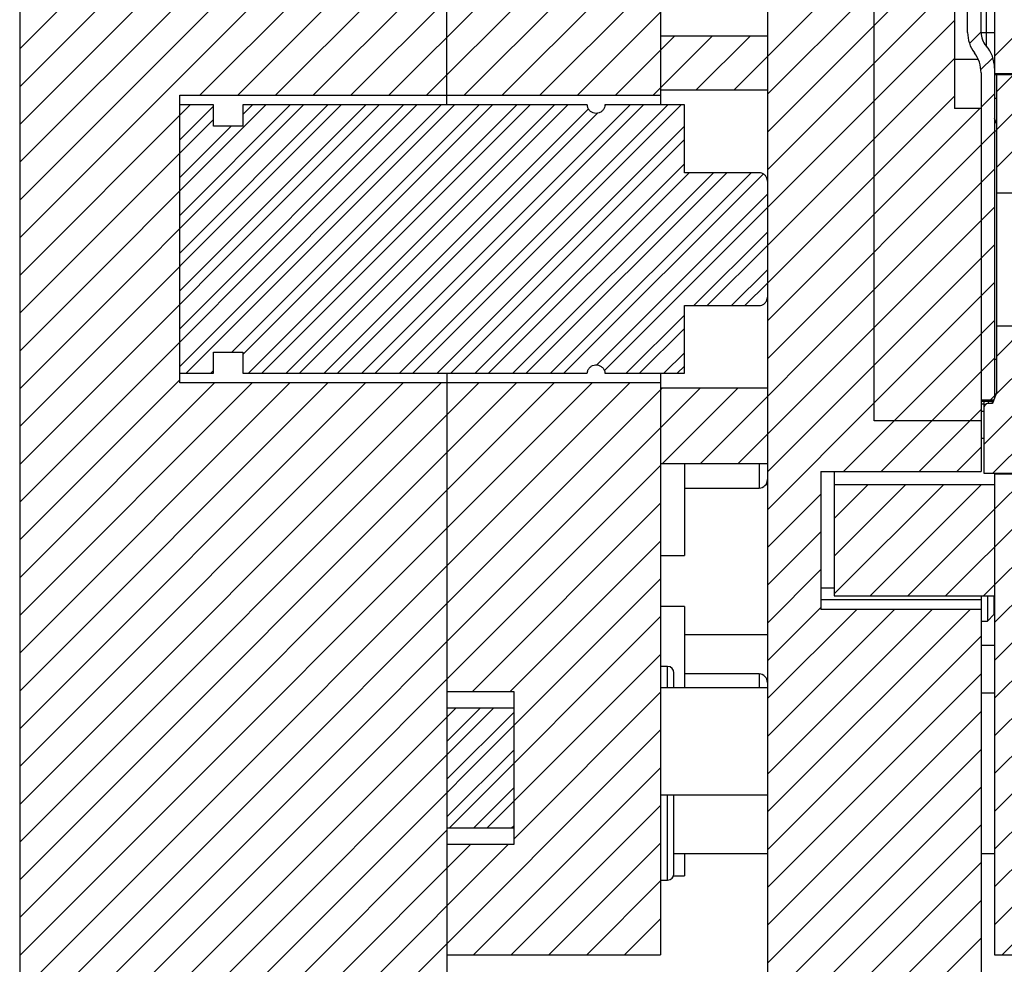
# Model space of a CAD drawing. Header units: inches. Extents: x 1687 to 2505, y -239 to -56.
# Tile 125 of 166: x 1807.68 to 1812.29, y -168.85 to -164.43. Entities that reach past the tile are written whole.
import ezdxf

# ---------------------------------------------------------------- set-up
doc = ezdxf.new("R2010")
doc.units = ezdxf.units.IN
doc.header["$LTSCALE"] = 0.5
doc.header["$MEASUREMENT"] = 0
doc.layers.add('SID-M-F', color=202, linetype='Continuous')
doc.layers.add('SID-M-S', color=105, linetype='Continuous')

msp = doc.modelspace()

# ---------------------------------------------------------------- linework, layer by layer
at = {"layer": 'SID-M-F', "linetype": 'Continuous'}
for p, q in [((1812.24285, -164.60245), (1821.49285, -155.35245)), ((1807.67986, -164.56925), (1810.67986, -161.56925)), ((1807.67986, -164.74603), (1810.67986, -161.74603)), ((1807.67986, -164.9228), (1810.67986, -161.9228)), ((1807.67986, -165.09958), (1810.67986, -162.09958)), ((1807.67986, -165.27636), (1810.67986, -162.27636)), ((1807.67986, -165.45313), (1810.67986, -162.45313)), ((1808.52336, -164.7864), (1810.67986, -162.62991)), ((1808.70014, -164.7864), (1810.67986, -162.80669)), ((1808.87692, -164.7864), (1810.67986, -162.98346)), ((1809.05369, -164.7864), (1810.67986, -163.16024)), ((1809.23047, -164.7864), (1810.67986, -163.33702)), ((1809.40725, -164.7864), (1810.67986, -163.51379)), ((1809.58402, -164.7864), (1810.67986, -163.69057)), ((1811.0233, -164.76134), (1812.05486, -163.72978)), ((1809.7608, -164.7864), (1810.67986, -163.86735)), ((1811.17986, -164.78156), (1812.05486, -163.90656)), ((1809.93758, -164.7864), (1810.67986, -164.04412)), ((1811.17986, -164.95834), (1812.05486, -164.08334)), ((1810.11435, -164.7864), (1810.67986, -164.2209)), ((1811.17986, -165.13511), (1812.05486, -164.26011)), ((1810.29113, -164.7864), (1810.67986, -164.39768)), ((1811.17986, -165.31189), (1812.05486, -164.43689)), ((1810.46791, -164.7864), (1810.74476, -164.50955)), ((1810.64468, -164.7864), (1810.92154, -164.50955)), ((1810.84653, -164.76134), (1811.09831, -164.50955)), ((1812.12538, -164.54314), (1812.17986, -164.48867)), ((1811.17986, -165.48867), (1812.05486, -164.61367)), ((1812.17907, -164.66623), (1812.23491, -164.61039)), ((1812.25285, -164.76923), (1812.33253, -164.68955)), ((1812.25285, -164.946), (1812.5093, -164.68955)), ((1812.25285, -165.12278), (1812.68608, -164.68955)), ((1811.17986, -165.66544), (1812.05486, -164.79044)), ((1812.17986, -164.84222), (1812.24285, -164.77923)), ((1807.67986, -165.62991), (1808.47815, -164.83162)), ((1807.67986, -165.98346), (1808.8317, -164.83162)), ((1807.67986, -166.16024), (1809.00848, -164.83162)), ((1807.67986, -166.33702), (1809.18526, -164.83162)), ((1807.67986, -166.51379), (1809.36203, -164.83162)), ((1807.67986, -166.69057), (1809.53881, -164.83162)), ((1808.42907, -165.34853), (1808.94598, -164.83162)), ((1808.42907, -165.5253), (1809.12276, -164.83162)), ((1808.42907, -165.70208), (1809.29953, -164.83162)), ((1808.42907, -165.87886), (1809.47631, -164.83162)), ((1808.42907, -166.05563), (1809.65309, -164.83162)), ((1808.42907, -164.99497), (1808.58655, -164.83749)), ((1808.45972, -166.08748), (1809.71559, -164.83162)), ((1808.67279, -165.98869), (1809.82986, -164.83162)), ((1808.72434, -165.99963), (1809.89236, -164.83162)), ((1808.72434, -164.87647), (1808.7692, -164.83162)), ((1808.75077, -166.08748), (1810.00664, -164.83162)), ((1808.81327, -166.08748), (1810.06914, -164.83162)), ((1808.92755, -166.08748), (1810.18342, -164.83162)), ((1808.99005, -166.08748), (1810.24592, -164.83162)), ((1809.10433, -166.08748), (1810.34222, -164.84959)), ((1809.2811, -166.08748), (1810.53697, -164.83162)), ((1809.3436, -166.08748), (1810.59947, -164.83162)), ((1809.45788, -166.08748), (1810.71375, -164.83162)), ((1809.52038, -166.08748), (1810.77625, -164.83162)), ((1810.41806, -164.83625), (1810.42269, -164.83162)), ((1811.67986, -165.34222), (1812.17451, -164.84757)), ((1809.16683, -166.08748), (1810.38447, -164.86984)), ((1807.67986, -165.80669), (1808.58655, -164.89999)), ((1808.42907, -165.17175), (1808.67041, -164.93041)), ((1809.63466, -166.08748), (1810.79127, -164.93087)), ((1811.17986, -166.019), (1812.24285, -164.956)), ((1809.69716, -166.08748), (1810.79127, -164.99337)), ((1809.81143, -166.08748), (1810.79127, -165.10764)), ((1809.87393, -166.08748), (1810.81283, -165.14858)), ((1809.98821, -166.08748), (1810.92711, -165.14858)), ((1810.05071, -166.08748), (1810.98961, -165.14858)), ((1810.16499, -166.08748), (1811.10389, -165.14858)), ((1810.22749, -166.08748), (1811.1602, -165.15477)), ((1811.67986, -165.69577), (1812.24285, -165.13278)), ((1810.38071, -166.04853), (1811.17986, -165.24939)), ((1810.41628, -166.07547), (1811.17986, -165.31189)), ((1811.04286, -166.50955), (1812.24285, -165.30956)), ((1811.17986, -165.84222), (1811.67986, -165.34222)), ((1810.83551, -165.77052), (1811.17986, -165.42617)), ((1810.89801, -165.77052), (1811.17986, -165.48867)), ((1811.17986, -166.54933), (1812.24285, -165.48633)), ((1811.01228, -165.77052), (1811.17986, -165.60294)), ((1811.07478, -165.77052), (1811.17986, -165.66544)), ((1811.67986, -166.2261), (1812.24285, -165.66311)), ((1810.86608, -166.50955), (1811.67986, -165.69577)), ((1812.24285, -167.96121), (1814.52101, -165.68305)), ((1812.24285, -168.13799), (1814.69778, -165.68305)), ((1812.24285, -168.31476), (1814.87456, -165.68305)), ((1812.24285, -168.49154), (1815.05134, -165.68305)), ((1812.23529, -166.55455), (1813.04779, -165.74205)), ((1810.51854, -166.08748), (1810.79127, -165.81475)), ((1811.53569, -166.54705), (1812.24285, -165.83989)), ((1810.58104, -166.08748), (1810.79127, -165.87725)), ((1812.19285, -166.42022), (1812.74602, -165.86705)), ((1812.24763, -166.18866), (1812.56924, -165.86705)), ((1812.25285, -166.00666), (1812.39246, -165.86705)), ((1810.69532, -166.08748), (1810.79127, -165.99153)), ((1811.71246, -166.54705), (1812.24285, -166.01666)), ((1808.574, -166.08748), (1808.58655, -166.07493)), ((1810.75782, -166.08748), (1810.79127, -166.05403)), ((1807.67986, -166.86735), (1808.42907, -166.11813)), ((1807.67986, -167.04412), (1808.59128, -166.13269)), ((1807.67986, -167.2209), (1808.76806, -166.13269)), ((1807.67986, -167.39768), (1808.94484, -166.13269)), ((1807.67986, -167.57445), (1809.12161, -166.13269)), ((1807.67986, -167.75123), (1809.29839, -166.13269)), ((1807.67986, -167.92801), (1809.47517, -166.13269)), ((1807.67986, -168.10478), (1809.65194, -166.13269)), ((1807.67986, -168.28156), (1809.82872, -166.13269)), ((1807.67986, -168.45834), (1810.0055, -166.13269)), ((1807.67986, -168.63511), (1810.18227, -166.13269)), ((1807.67986, -168.81189), (1810.35905, -166.13269)), ((1807.67986, -168.98867), (1810.53583, -166.13269)), ((1807.67986, -169.16544), (1810.68754, -166.15776)), ((1807.67986, -169.34222), (1810.86432, -166.15776)), ((1810.6893, -166.50955), (1811.04109, -166.15776)), ((1811.17986, -166.7261), (1811.67986, -166.2261)), ((1812.19451, -166.24178), (1812.20532, -166.23097)), ((1812.22397, -166.21232), (1812.24285, -166.19344)), ((1811.88924, -166.54705), (1812.17986, -166.25643)), ((1812.06602, -166.54705), (1812.17986, -166.43321)), ((1807.67986, -169.519), (1810.67986, -166.519)), ((1812.01375, -167.12965), (1812.58385, -166.55955)), ((1812.24285, -166.72377), (1812.40707, -166.55955)), ((1812.24285, -167.07732), (1812.76062, -166.55955)), ((1812.24285, -167.2541), (1812.9374, -166.55955)), ((1812.24285, -167.43088), (1813.11418, -166.55955)), ((1812.24285, -167.60766), (1813.29095, -166.55955)), ((1812.24285, -167.78443), (1813.46773, -166.55955)), ((1811.49285, -166.76666), (1811.64996, -166.60955)), ((1811.49285, -166.94344), (1811.82674, -166.60955)), ((1811.49285, -167.12022), (1812.00352, -166.60955)), ((1811.66019, -167.12965), (1812.18029, -166.60955)), ((1811.17986, -166.90288), (1811.42986, -166.65288)), ((1809.79908, -167.57655), (1810.67986, -166.69577)), ((1811.83697, -167.12965), (1812.24285, -166.72377)), ((1811.17986, -167.07966), (1811.42986, -166.82966)), ((1809.97586, -167.57655), (1810.67986, -166.87255)), ((1811.17986, -167.25643), (1811.42986, -167.00643)), ((1807.67986, -170.04933), (1810.67986, -167.04933)), ((1812.19052, -167.12965), (1812.24285, -167.07732)), ((1811.17986, -167.43321), (1811.42986, -167.18321)), ((1811.17986, -167.60999), (1811.59769, -167.19215)), ((1811.17986, -167.78676), (1811.77447, -167.19215)), ((1811.17986, -167.96354), (1811.95125, -167.19215)), ((1811.17986, -168.14032), (1812.12802, -167.19215)), ((1809.69137, -168.21459), (1810.67986, -167.2261)), ((1811.17986, -168.31709), (1812.17986, -167.31709)), ((1809.86815, -168.21459), (1810.67986, -167.40288)), ((1811.17986, -168.49387), (1812.17986, -167.49387)), ((1809.99236, -168.26716), (1810.67986, -167.57966)), ((1807.67986, -169.69577), (1809.72112, -167.65451)), ((1807.67986, -169.87255), (1809.89789, -167.65451)), ((1809.67986, -167.81005), (1809.83539, -167.65451)), ((1812.24285, -168.66832), (1813.25665, -167.65451)), ((1812.27839, -168.80955), (1813.43343, -167.65451)), ((1809.67986, -167.98683), (1809.99236, -167.67433)), ((1811.17986, -168.67065), (1812.17986, -167.67065)), ((1807.67986, -170.75643), (1810.67986, -167.75643)), ((1811.17986, -168.84742), (1812.17986, -167.84742)), ((1809.67986, -168.1636), (1809.99236, -167.8511)), ((1809.80352, -168.80955), (1810.67986, -167.93321)), ((1809.80565, -168.21459), (1809.99236, -168.02788)), ((1811.17986, -169.0242), (1812.17986, -168.0242)), ((1809.98029, -168.80955), (1810.67986, -168.10999)), ((1809.98243, -168.21459), (1809.99236, -168.20466)), ((1811.17986, -169.20098), (1812.17986, -168.20098)), ((1807.67986, -170.2261), (1809.67986, -168.2261)), ((1807.67986, -170.40288), (1809.79019, -168.29255)), ((1807.67986, -170.57966), (1809.96696, -168.29255)), ((1810.15707, -168.80955), (1810.67986, -168.28676)), ((1811.17986, -169.37775), (1812.17986, -168.37775)), ((1810.33385, -168.80955), (1810.67986, -168.46354)), ((1811.17986, -169.55453), (1812.17986, -168.55453)), ((1810.51062, -168.80955), (1810.67986, -168.64032)), ((1811.35161, -169.55955), (1812.17986, -168.73131))]:
    msp.add_line(p, q, dxfattribs=at)
at = {"layer": 'SID-M-S'}
for p, q in [((1807.67986, -150.30955), (1807.67986, -174.30955)), ((1811.17986, -155.05955), (1811.17986, -169.55955)), ((1812.24285, -158.80955), (1812.24285, -166.20432)), ((1809.67986, -164.83162), (1809.67986, -159.56266)), ((1810.67986, -159.56266), (1810.67986, -164.83162)), ((1812.05486, -160.18703), (1812.05486, -164.84757)), ((1812.20348, -160.35453), (1812.20348, -164.55507)), ((1812.11686, -164.49257), (1812.11686, -160.41703)), ((1812.17986, -164.49257), (1812.17986, -160.41703)), ((1811.67986, -166.30955), (1811.67986, -163.93455)), ((1811.17986, -164.50955), (1810.67986, -164.50955)), ((1812.17986, -164.49257), (1812.24285, -164.49257)), ((1812.05486, -164.61757), (1812.16628, -164.61757)), ((1812.17986, -164.68154), (1812.17986, -166.54705)), ((1812.24285, -164.68455), (1813.49285, -164.68455)), ((1812.24285, -164.68955), (1813.49285, -164.68955)), ((1812.25285, -166.17432), (1812.25285, -164.68955)), ((1808.42907, -164.7864), (1810.67986, -164.7864)), ((1808.42907, -166.13269), (1808.42907, -164.7864)), ((1810.67986, -164.76134), (1811.17986, -164.76134)), ((1812.25285, -164.80199), (1812.24285, -164.80199)), ((1808.58655, -164.83162), (1808.42907, -164.83162)), ((1808.58655, -164.93041), (1808.58655, -164.83162)), ((1808.72434, -164.83162), (1808.72434, -164.93041)), ((1810.3366, -164.83162), (1808.72434, -164.83162)), ((1810.79127, -164.83162), (1810.41918, -164.83162)), ((1810.79127, -165.14858), (1810.79127, -164.83162)), ((1812.17986, -164.84757), (1812.05486, -164.84757)), ((1812.25285, -164.9218), (1812.24285, -164.8952)), ((1808.72434, -164.93041), (1808.58655, -164.93041)), ((1812.25285, -164.95447), (1812.24285, -164.95447)), ((1811.14049, -165.14858), (1810.79127, -165.14858)), ((1812.25285, -165.24205), (1812.75285, -165.24205)), ((1810.79127, -165.77052), (1811.14049, -165.77052)), ((1810.79127, -166.08748), (1810.79127, -165.77052)), ((1812.75285, -165.86705), (1812.25285, -165.86705)), ((1808.58655, -165.98869), (1808.72434, -165.98869)), ((1808.58655, -166.08748), (1808.58655, -165.98869)), ((1808.72434, -165.98869), (1808.72434, -166.08748)), ((1812.25285, -166.02247), (1812.24285, -166.02247)), ((1808.42907, -166.08748), (1808.58655, -166.08748)), ((1808.72434, -166.08748), (1810.3366, -166.08748)), ((1809.67986, -166.08748), (1809.67986, -174.30955)), ((1810.41918, -166.08748), (1810.79127, -166.08748)), ((1810.67986, -166.08748), (1810.67986, -168.80955)), ((1810.67986, -166.13269), (1808.42907, -166.13269)), ((1811.17986, -166.15776), (1810.67986, -166.15776)), ((1812.25285, -166.17432), (1812.23283, -166.22932)), ((1812.17986, -166.21232), (1812.23994, -166.21232)), ((1812.17986, -166.21832), (1812.23683, -166.21832)), ((1812.23647, -166.21932), (1812.17986, -166.21932)), ((1812.17986, -166.22955), (1812.19285, -166.22955)), ((1812.19285, -166.21832), (1812.19285, -166.55455)), ((1812.21285, -166.21932), (1812.21285, -166.22932)), ((1812.23283, -166.22932), (1812.21285, -166.22932)), ((1812.23283, -166.22932), (1812.23283, -166.21932)), ((1812.24285, -166.20432), (1812.23994, -166.21232)), ((1812.19285, -166.26595), (1812.17986, -166.26595)), ((1812.17986, -166.30955), (1811.67986, -166.30955)), ((1812.19285, -166.39205), (1812.17986, -166.39205)), ((1810.67986, -166.50955), (1811.17986, -166.50955)), ((1810.79127, -166.50955), (1810.79127, -166.93947)), ((1811.14049, -166.50955), (1811.14049, -166.62451)), ((1811.42986, -166.54705), (1812.17986, -166.54705)), ((1811.42986, -166.54705), (1811.42986, -167.19215)), ((1811.49285, -166.54705), (1811.49285, -167.12965)), ((1812.19285, -166.55455), (1813.49285, -166.55455)), ((1812.24285, -166.55455), (1812.24285, -168.80955)), ((1813.49285, -166.55955), (1812.24285, -166.55955)), ((1810.79127, -166.62451), (1811.14049, -166.62451)), ((1811.17986, -166.60855), (1811.17214, -166.60855)), ((1812.24285, -166.60955), (1811.49285, -166.60955)), ((1810.67986, -166.93947), (1810.79127, -166.93947)), ((1811.42986, -167.09215), (1811.49285, -167.09215)), ((1811.42986, -167.14572), (1812.17986, -167.14572)), ((1811.49285, -167.12965), (1812.24285, -167.12965)), ((1812.17986, -167.12965), (1812.17986, -169.55955)), ((1812.20986, -167.12965), (1812.20986, -167.24705)), ((1812.23986, -167.12965), (1812.23986, -167.21705)), ((1810.79127, -167.17963), (1810.67986, -167.17963)), ((1810.79127, -167.17963), (1810.79127, -167.55955)), ((1812.17986, -167.19215), (1811.42986, -167.19215)), ((1812.23986, -167.15955), (1812.24285, -167.15955)), ((1812.17986, -167.24705), (1812.20986, -167.24705)), ((1812.20986, -167.24705), (1812.23986, -167.21705)), ((1810.79127, -167.30955), (1811.17986, -167.30955)), ((1812.17986, -167.35955), (1812.24285, -167.35955)), ((1810.71236, -167.45955), (1810.67986, -167.45955)), ((1810.71236, -167.55955), (1810.71236, -167.45955)), ((1810.74236, -167.55955), (1810.74236, -167.48955)), ((1811.14049, -167.49459), (1810.79127, -167.49459)), ((1811.14049, -167.49459), (1811.14049, -167.55955)), ((1811.17986, -167.55955), (1810.67986, -167.55955)), ((1809.67986, -167.57655), (1809.99236, -167.57655)), ((1809.99236, -167.57655), (1809.99236, -168.29255)), ((1812.24285, -167.58455), (1812.17986, -167.58455)), ((1809.99236, -167.65451), (1809.67986, -167.65451)), ((1810.67986, -168.05955), (1811.17986, -168.05955)), ((1810.71236, -168.45955), (1810.71236, -168.05955)), ((1810.74236, -168.42955), (1810.74236, -168.05955)), ((1809.67986, -168.21459), (1809.99236, -168.21459)), ((1809.99236, -168.29255), (1809.67986, -168.29255)), ((1810.74236, -168.33455), (1811.17986, -168.33455)), ((1810.79127, -168.33455), (1810.79127, -168.43947)), ((1812.17986, -168.33455), (1812.24285, -168.33455)), ((1810.74067, -168.43947), (1810.79127, -168.43947)), ((1810.67986, -168.45955), (1810.71236, -168.45955)), ((1809.67986, -168.80955), (1810.67986, -168.80955)), ((1812.24285, -168.80955), (1813.49285, -168.80955))]:
    msp.add_line(p, q, dxfattribs=at)
for centre, radius, start, end in [((1812.27434, -164.49257), 0.15748, 180, 216.8699), ((1812.27434, -164.49257), 0.09449, 180, 221.40962), ((1812.08537, -164.65923), 0.15748, 360, 41.40962), ((1812.02238, -164.68154), 0.15748, 0, 36.8699), ((1812.21285, -166.24932), 0.02, 90, 180), ((1811.14049, -166.58514), 0.03937, 270, 0), ((1810.71236, -167.48955), 0.03, 0, 90), ((1811.14049, -167.53396), 0.03937, 0, 90), ((1810.71236, -168.42955), 0.03, 270, 0)]:
    msp.add_arc(centre, radius, start, end, dxfattribs=at)
for points, knots in [([(1810.41918, -164.83162), (1810.41863, -164.83571), (1810.41744, -164.84446), (1810.41049, -164.85636), (1810.40117, -164.86456), (1810.39009, -164.86982), (1810.37789, -164.87191), (1810.364, -164.86954), (1810.35164, -164.8627), (1810.34228, -164.85216), (1810.33756, -164.84113), (1810.33684, -164.83406), (1810.3366, -164.83162)], [0, 0, 0, 0, 0.0980691, 0.2092625, 0.3202686, 0.3898531, 0.5000026, 0.6101534, 0.7203079, 0.830708, 0.941479, 1, 1, 1, 1]), ([(1811.17986, -165.18853), (1811.17985, -165.18808), (1811.1798, -165.18308), (1811.17781, -165.17352), (1811.17069, -165.16166), (1811.1601, -165.15303), (1811.14939, -165.14905), (1811.14273, -165.1487), (1811.14049, -165.14858)], [0, 0, 0, 0, 0.0216667, 0.2421682, 0.4614884, 0.6780411, 0.8915634, 1, 1, 1, 1]), ([(1811.14049, -165.77052), (1811.14293, -165.77038), (1811.14974, -165.76999), (1811.15876, -165.76648), (1811.1681, -165.75977), (1811.17543, -165.75054), (1811.17938, -165.7397), (1811.17974, -165.7329), (1811.17986, -165.73057)], [0, 0, 0, 0, 0.118155, 0.3284241, 0.4556404, 0.6715116, 0.8872925, 1, 1, 1, 1]), ([(1810.3366, -166.08748), (1810.33671, -166.08607), (1810.33719, -166.08002), (1810.3407, -166.06962), (1810.34934, -166.05836), (1810.36125, -166.05062), (1810.375, -166.04729), (1810.38904, -166.0487), (1810.40021, -166.05393), (1810.40946, -166.06188), (1810.41634, -166.0722), (1810.41885, -166.08188), (1810.41915, -166.087), (1810.41918, -166.08748)], [0, 0, 0, 0, 0.03378028, 0.14498861, 0.25614298, 0.36702574, 0.47753282, 0.5877432, 0.69788945, 0.76638595, 0.87739825, 0.98840247, 1, 1, 1, 1])]:
    msp.add_open_spline(points, degree=3, knots=knots, dxfattribs=at)

doc.saveas('drawing.dxf')
